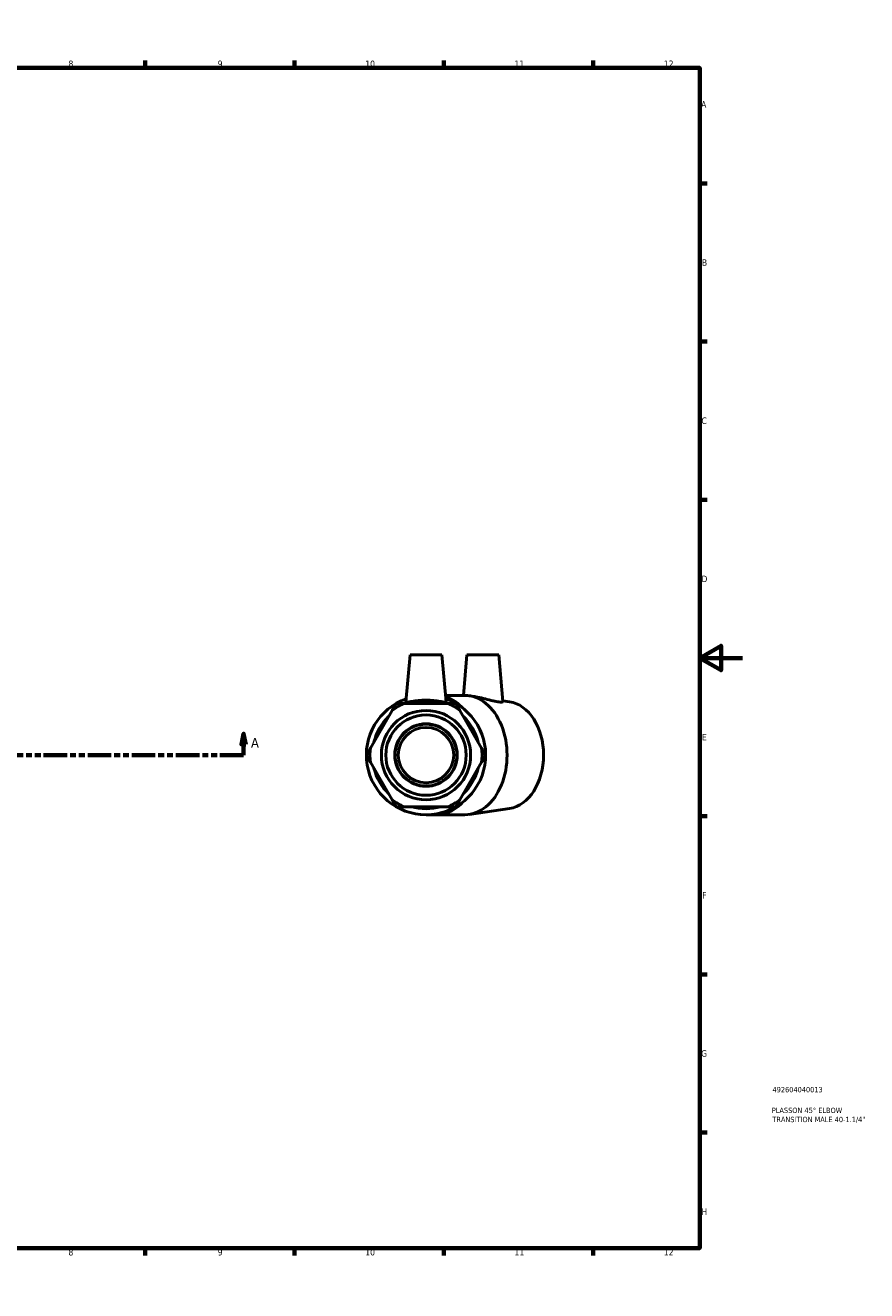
# Model space of a CAD drawing. Header units: millimetres. Extents: x 0 to 899, y -170 to 594.
# Tile 3 of 3: x 504 to 899, y 0 to 594. Entities that reach past the tile are written whole.
import ezdxf

# ---------------------------------------------------------------- set-up
doc = ezdxf.new("R2010")
doc.units = ezdxf.units.MM
doc.linetypes.add('DOUBLE_DASH_CHAIN', pattern=[1.2403, 0.6614, -0.0827, 0.1654, -0.0827, 0.1654, -0.0827])
for name, color, linetype, lineweight in [('Border (ANSI)', 7, 'Continuous', 70), ('Section Line (ANSI)', 7, 'DOUBLE_DASH_CHAIN', 70), ('Title (ISO)', 7, 'Continuous', 50), ('Visible (ANSI)', 7, 'Continuous', 50), ('Visible Narrow (ANSI)', 7, 'Continuous', 35)]:
    doc.layers.add(name, color=color, linetype=linetype, lineweight=lineweight)
doc.styles.add('Label Text (ANSI)', font='tahoma.ttf')
doc.styles.add('Note Text (ANSI)', font='tahoma.ttf')
doc.styles.add('Note Text (ISO)', font='tahoma.ttf')

# ---------------------------------------------------------------- blocks, each defined once
blk = doc.blocks.new('Borders Default Border')
at = {"layer": 'Border (ANSI)'}
for p, q in [((70.08, 574), (70.08, 577.45)), ((140.17, 574), (140.17, 577.45)), ((210.25, 574), (210.25, 577.45)), ((280.33, 574), (280.33, 577.45)), ((350.42, 574), (350.42, 577.45)), ((490.58, 574), (490.58, 577.45)), ((560.67, 574), (560.67, 577.45)), ((630.75, 574), (630.75, 577.45)), ((700.83, 574), (700.83, 577.45)), ((770.92, 574), (770.92, 577.45)), ((20, 519.75), (16.55, 519.75)), ((821, 519.75), (824.45, 519.75)), ((20, 445.5), (16.55, 445.5)), ((821, 445.5), (824.45, 445.5)), ((20, 371.25), (16.55, 371.25)), ((821, 371.25), (824.45, 371.25)), ((20, 222.75), (16.55, 222.75)), ((821, 222.75), (824.45, 222.75)), ((20, 148.5), (16.55, 148.5)), ((821, 148.5), (824.45, 148.5)), ((20, 74.25), (16.55, 74.25)), ((821, 74.25), (824.45, 74.25)), ((70.08, 20), (70.08, 16.55)), ((140.17, 20), (140.17, 16.55)), ((210.25, 20), (210.25, 16.55)), ((280.33, 20), (280.33, 16.55)), ((350.42, 20), (350.42, 16.55)), ((490.58, 20), (490.58, 16.55)), ((560.67, 20), (560.67, 16.55)), ((630.75, 20), (630.75, 16.55)), ((700.83, 20), (700.83, 16.55)), ((770.92, 20), (770.92, 16.55))]:
    blk.add_line(p, q, dxfattribs=at)
at = {"layer": 'Border (ANSI)', "flags": 128}
for points in [[(420.5, 594), (420.5, 574), (414.73, 584), (426.27, 584), (420.5, 574)], [(20, 20), (20, 574), (821, 574), (821, 20), (20, 20)], [(0, 297), (20, 297), (10, 302.77), (10, 291.23), (20, 297)], [(841, 297), (821, 297), (831, 302.77), (831, 291.23), (821, 297)], [(420.5, 0), (420.5, 20), (414.73, 10), (426.27, 10), (420.5, 20)]]:
    blk.add_lwpolyline(points, dxfattribs=at)
at = {"layer": 'Border (ANSI)', "color": 230, "true_color": 0xff0080, "attachment_point": 7, "style": 'Note Text (ANSI)'}
for s, insert, char_height in [('1', (34.35, 574.4), 3.05), ('2', (104.2, 574.4), 3.05), ('3', (174.26, 574.34), 3.05), ('4', (244.23, 574.4), 3.05), ('5', (314.48, 574.34), 3.05), ('6', (384.49, 574.34), 3.05), ('7', (454.6, 574.4), 3.05), ('8', (524.63, 574.33), 3.05), ('9', (594.7, 574.34), 3.05), ('10', (663.96, 574.34), 3.048), ('11', (734.04, 574.4), 3.048), ('12', (804.13, 574.4), 3.048), ('A', (16.78, 555.35), 3.05), ('A', (821.63, 555.35), 3.05), ('B', (17.15, 481.1), 3.05), ('B', (821.99, 481.1), 3.05), ('C', (16.95, 406.8), 3.05), ('C', (821.8, 406.8), 3.05), ('D', (16.96, 332.6), 3.05), ('D', (821.81, 332.6), 3.05), ('E', (17.21, 258.35), 3.05), ('E', (822.05, 258.35), 3.05), ('F', (17.29, 184.1), 3.05), ('F', (822.14, 184.1), 3.05), ('G', (16.81, 109.79), 3.05), ('G', (821.66, 109.79), 3.05), ('H', (16.97, 35.6), 3.05), ('H', (821.81, 35.6), 3.05), ('1', (34.35, 16.55), 3.05), ('2', (104.2, 16.55), 3.05), ('3', (174.26, 16.49), 3.05), ('4', (244.23, 16.55), 3.05), ('5', (314.48, 16.49), 3.05), ('6', (384.49, 16.49), 3.05), ('7', (454.6, 16.55), 3.05), ('8', (524.63, 16.48), 3.05), ('9', (594.7, 16.49), 3.05), ('10', (663.96, 16.49), 3.048), ('11', (734.04, 16.55), 3.048), ('12', (804.13, 16.55), 3.048)]:
    blk.add_mtext(s, dxfattribs=dict(at, insert=insert, char_height=char_height))
blk = doc.blocks.new('Title Blocks ISO')
at = {"layer": 'Title (ISO)', "color": 232, "true_color": 0xca0064, "style": 'Note Text (ISO)'}
for tag, p in [('PART_NUMBER_001', (34.16, 73.13)), ('DESCRIPTION_001', (33.84, 63.4)), ('DESCRIPTION_002', (34.09, 59.12))]:
    blk.add_attdef(tag, p, '', height=2.5, dxfattribs=at)
blk = doc.blocks.new('2dTransSection0')
at = {"layer": 'Section Line (ANSI)', "linetype": 'Continuous'}
for p, q in [((306, 261.43), (305, 256.43)), ((306, 256.43), (306, 261.43)), ((307, 256.43), (306, 261.43)), ((606.85, 261.43), (605.85, 256.43)), ((606.85, 256.43), (606.85, 261.43)), ((607.85, 256.43), (606.85, 261.43)), ((305, 256.43), (307, 256.43)), ((306, 251.43), (306, 256.43)), ((605.85, 256.43), (607.85, 256.43)), ((606.85, 251.43), (606.85, 256.43)), ((306, 251.43), (317.1, 251.43)), ((595.76, 251.43), (606.85, 251.43))]:
    blk.add_line(p, q, dxfattribs=at)
at = {"layer": 'Section Line (ANSI)', "linetype": 'DOUBLE_DASH_CHAIN', "ltscale": 16.686979}
blk.add_line((306, 251.43), (606.85, 251.43), dxfattribs=at)
at = {"layer": 'Section Line (ANSI)', "linetype": 'Continuous', "flags": 128}
for points in [[(307, 256.43), (306, 261.43), (305, 256.43), (307, 256.43)], [(607.85, 256.43), (606.85, 261.43), (605.85, 256.43), (607.85, 256.43)]]:
    blk.add_lwpolyline(points, dxfattribs=at)
at = {"layer": 'Section Line (ANSI)'}
for points in [[(307, 256.43), (306, 261.43), (305, 256.43), (307, 256.43)], [(607.85, 256.43), (606.85, 261.43), (605.85, 256.43), (607.85, 256.43)]]:
    blk.add_solid(points, dxfattribs=at)
at = {"layer": 'Section Line (ANSI)', "char_height": 4.57, "attachment_point": 7, "style": 'Label Text (ANSI)'}
for insert in [(298.64, 254.93), (610.32, 254.93)]:
    blk.add_mtext('A', dxfattribs=dict(at, insert=insert))

msp = doc.modelspace()

# ---------------------------------------------------------------- linework, layer by layer
at = {"layer": 'Visible (ANSI)'}
for p, q in [((684.985, 298.427), (683.064, 276.472)), ((684.985, 298.427), (699.985, 298.427)), ((699.985, 298.427), (701.906, 276.472)), ((711.714, 298.427), (710.051, 279.427)), ((711.714, 298.427), (726.714, 298.427)), ((726.714, 298.427), (728.62, 276.633)), ((710.747, 279.427), (701.647, 279.427)), ((715.058, 278.944), (712.801, 279.276)), ((702.719, 275.676), (682.251, 275.676)), ((731.687, 276.491), (728.593, 276.948)), ((676.602, 272.415), (666.368, 254.688)), ((718.602, 254.688), (708.368, 272.415)), ((666.368, 248.166), (676.602, 230.44)), ((708.368, 230.44), (718.602, 248.166)), ((682.251, 227.179), (702.719, 227.179)), ((731.687, 226.363), (712.801, 223.578)), ((692.485, 223.427), (697.793, 223.427)), ((710.747, 223.427), (697.793, 223.427))]:
    msp.add_line(p, q, dxfattribs=at)
for radius in [20.955, 18.86, 14.668, 14.5, 13]:
    msp.add_circle((692.485, 251.427), radius, dxfattribs=at)
for radius, start, end in [(28, 109.401924, 70.598076), (26.32, 112.882587, 127.117413), (25.2, 74.206831, 105.793169), (26.32, 52.882587, 67.117413), (25.2, 134.206831, 165.793169), (25.2, 14.206831, 45.793169), (26.32, 172.882587, 187.117413), (26.32, 352.882587, 7.117413), (25.2, 194.206831, 225.793169), (25.2, 314.206831, 345.793169), (26.32, 232.882587, 247.117413), (25.2, 254.206831, 285.793169), (26.32, 292.882587, 307.117413)]:
    msp.add_arc((692.485, 251.427), radius, start, end, dxfattribs=at)
for centre, major_axis, start_param, end_param in [((710.747, 251.427), (0, -28), 0, 3.1415927), ((729.839, 251.427), (0, -25.2), 0.1038905, 3.0377022)]:
    msp.add_ellipse(centre, major_axis=major_axis, ratio=0.7071068, start_param=start_param, end_param=end_param, dxfattribs=at)
for points in [[(678.485, 275.676), (677.514, 273.995), (676.602, 272.415)], [(682.251, 275.676), (680.426, 275.676), (678.485, 275.676)], [(706.485, 275.676), (704.544, 275.676), (702.719, 275.676)], [(708.368, 272.415), (707.456, 273.995), (706.485, 275.676)], [(666.368, 254.688), (665.456, 253.108), (664.485, 251.427)], [(664.485, 251.427), (665.456, 249.746), (666.368, 248.166)], [(720.485, 251.427), (719.514, 253.108), (718.602, 254.688)], [(718.602, 248.166), (719.514, 249.746), (720.485, 251.427)], [(676.602, 230.44), (677.514, 228.86), (678.485, 227.179)], [(678.485, 227.179), (680.426, 227.179), (682.251, 227.179)], [(702.719, 227.179), (704.544, 227.179), (706.485, 227.179)], [(706.485, 227.179), (707.456, 228.86), (708.368, 230.44)]]:
    msp.add_rational_spline(points, [1, 1.00241153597, 1], degree=2, dxfattribs=at)
for points, knots in [([(701.9, 276.428), (701.859, 276.317), (701.587, 276.289), (700.582, 276.394), (699.849, 276.521), (698.191, 276.782), (697.147, 276.935), (694.872, 277.153), (693.64, 277.215), (691.33, 277.215), (690.098, 277.153), (687.823, 276.935), (686.78, 276.782), (685.121, 276.521), (684.388, 276.394), (683.383, 276.289), (683.111, 276.317), (683.065, 276.441), (683.063, 276.456), (683.065, 276.473)], [0, 0, 0, 0, 0.3435416, 0.3435416, 0.6870833, 0.6870833, 1.0336565, 1.0336565, 1.3802298, 1.3802298, 1.7268031, 1.7268031, 2.0733763, 2.0733763, 2.416918, 2.416918, 2.7604596, 2.7604596, 2.8028618, 2.8028618, 2.8028618, 2.8028618]), ([(728.62, 276.633), (728.63, 276.509), (728.44, 276.391), (727.61, 276.289), (726.947, 276.317), (725.33, 276.547), (724.256, 276.778), (721.904, 277.363), (720.625, 277.711), (718.249, 278.315), (716.989, 278.613), (715.561, 278.865), (715.307, 278.906), (715.058, 278.943)], [2.0891409, 2.0891409, 2.0891409, 2.0891409, 2.416918, 2.416918, 2.7604596, 2.7604596, 3.1327612, 3.1327612, 3.5050628, 3.5050628, 3.8682146, 3.8682146, 3.9486381, 3.9486381, 3.9486381, 3.9486381])]:
    msp.add_open_spline(points, degree=3, knots=knots, dxfattribs=at)
msp.add_open_spline([(701.905, 276.473), (701.907, 276.456), (701.905, 276.441), (701.9, 276.428)], degree=3, dxfattribs=at)
at = {"layer": 'Visible Narrow (ANSI)'}
for major_axis, start_param, end_param in [((0, 28), 5.6044971, 6.0595138), ((0, -28), 0.0351983, 0.6687685)]:
    msp.add_ellipse((697.793, 251.427), major_axis=major_axis, ratio=0.7071068, start_param=start_param, end_param=end_param, dxfattribs=at)

# ---------------------------------------------------------------- block references
msp.add_blockref('Borders Default Border', (0, 0))
msp.add_blockref('Title Blocks ISO', (821, 20)).add_auto_attribs({'PART_NUMBER_001': '492604040013', 'DESCRIPTION_001': 'PLASSON 45° ELBOW', 'DESCRIPTION_002': 'TRANSITION MALE 40-1.1/4"'})
at = {"layer": 'Section Line (ANSI)'}
msp.add_blockref('2dTransSection0', (0, 0), dxfattribs=at)

doc.saveas('drawing.dxf')
